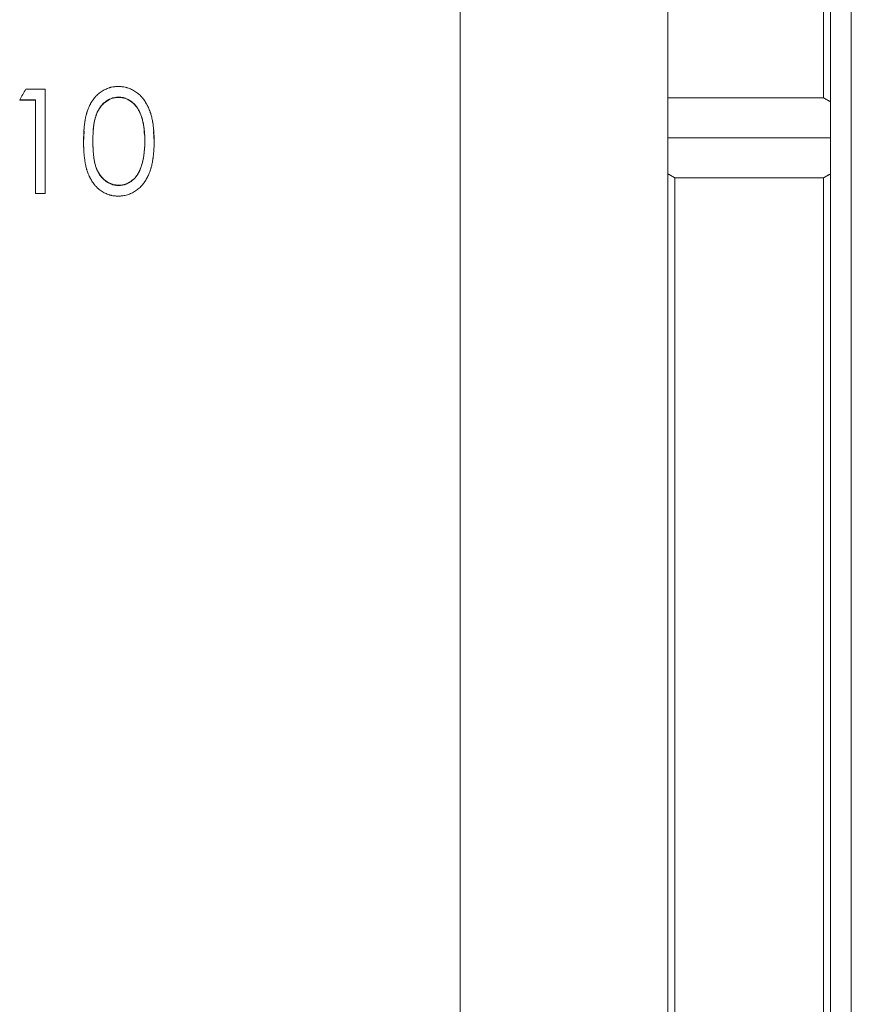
# Model space of a CAD drawing. Header units: millimetres. Extents: x 1879 to 3785, y 1424 to 3346.
# Tile 5 of 8: x 2559 to 2679, y 2570 to 2712. Entities that reach past the tile are written whole.
import ezdxf

# ---------------------------------------------------------------- set-up
doc = ezdxf.new("R2010")
doc.units = ezdxf.units.MM

msp = doc.modelspace()

# ---------------------------------------------------------------- linework, layer by layer
at = {"color": 7, "linetype": 'Continuous', "lineweight": 15}
for p, q in [((2652.74, 2701.03), (2652.74, 2947.75)), ((2675.24, 2701.03), (2675.24, 2947.75)), ((2676.24, 2946.75), (2676.24, 2700.46)), ((2679.24, 2695.25), (2679.24, 2910.25)), ((2622.74, 2695.25), (2622.74, 2887.75)), ((2559.96, 2702.29), (2562.74, 2702.29)), ((2562.74, 2687.21), (2562.74, 2702.29)), ((2561.39, 2700.74), (2559.08, 2700.74)), ((2561.39, 2700.71), (2559.08, 2700.71)), ((2561.39, 2687.21), (2561.39, 2700.74)), ((2652.74, 2701.03), (2675.24, 2701.03)), ((2652.74, 2701.03), (2652.74, 2695.25)), ((2676.24, 2695.25), (2676.24, 2700.46)), ((2622.74, 2502.75), (2622.74, 2695.25)), ((2652.74, 2695.25), (2676.24, 2695.25)), ((2652.74, 2695.25), (2652.74, 2690.05)), ((2676.24, 2690.05), (2676.24, 2695.25)), ((2679.24, 2480.25), (2679.24, 2695.25)), ((2652.74, 2477.88), (2652.74, 2690.05)), ((2653.74, 2689.48), (2653.74, 2477.31)), ((2653.74, 2689.48), (2675.24, 2689.48)), ((2675.24, 2442.75), (2675.24, 2689.48)), ((2676.24, 2690.05), (2676.24, 2443.75)), ((2562.74, 2687.21), (2561.39, 2687.21))]:
    msp.add_line(p, q, dxfattribs=at)
for points, degree in [([(2559.08, 2700.74), (2559.38, 2701.26), (2559.67, 2701.77), (2559.96, 2702.29)], 3), ([(2559.08, 2700.74), (2559.08, 2700.73), (2559.08, 2700.72), (2559.08, 2700.71)], 3), ([(2573.37, 2701.13), (2573.37, 2701.12), (2573.37, 2701.11), (2573.37, 2701.1)], 3), ([(2676.24, 2700.46), (2675.24, 2701.03)], 1), ([(2568.31, 2694.75), (2568.4, 2696.21)], 1), ([(2578.41, 2696.18), (2578.51, 2694.75)], 1), ([(2568.31, 2694.74), (2568.31, 2694.75), (2568.31, 2694.75), (2568.31, 2694.75)], 3), ([(2578.51, 2694.74), (2578.51, 2694.75), (2578.51, 2694.75), (2578.51, 2694.75)], 3), ([(2576.59, 2690.96), (2576.59, 2690.97), (2576.59, 2690.97), (2576.59, 2690.98)], 3), ([(2652.74, 2690.05), (2653.74, 2689.48)], 1), ([(2675.24, 2689.48), (2676.24, 2690.05)], 1), ([(2573.37, 2688.37), (2573.37, 2688.38), (2573.37, 2688.4), (2573.37, 2688.41)], 3)]:
    msp.add_open_spline(points, degree=degree, dxfattribs=at)
for points, knots in [([(2568.31, 2694.74), (2568.32, 2694.89), (2568.32, 2695.01), (2568.32, 2695.16), (2568.32, 2695.21), (2568.32, 2695.25), (2568.32, 2695.25), (2568.32, 2695.25), (2568.32, 2695.26), (2568.32, 2695.27), (2568.32, 2695.27), (2568.32, 2695.3), (2568.32, 2695.31), (2568.32, 2695.35), (2568.32, 2695.38), (2568.33, 2695.63), (2568.34, 2695.85), (2568.35, 2696.18), (2568.36, 2696.29), (2568.37, 2696.42), (2568.37, 2696.45), (2568.38, 2696.49), (2568.38, 2696.5), (2568.38, 2696.53), (2568.38, 2696.55), (2568.39, 2696.63), (2568.39, 2696.69), (2568.42, 2696.98), (2568.45, 2697.21), (2568.49, 2697.52), (2568.5, 2697.62), (2568.52, 2697.72), (2568.52, 2697.74), (2568.53, 2697.76), (2568.53, 2697.77), (2568.54, 2697.82), (2568.54, 2697.84), (2568.56, 2697.93), (2568.57, 2697.99), (2568.62, 2698.26), (2568.67, 2698.48), (2568.74, 2698.74), (2568.76, 2698.79), (2568.78, 2698.86), (2568.79, 2698.89), (2568.8, 2698.94), (2568.81, 2698.96), (2568.85, 2699.1), (2568.89, 2699.21), (2569.01, 2699.52), (2569.09, 2699.72), (2569.21, 2699.96), (2569.24, 2700.01), (2569.27, 2700.08), (2569.29, 2700.11), (2569.31, 2700.15), (2569.32, 2700.18), (2569.39, 2700.3), (2569.45, 2700.39), (2569.54, 2700.53), (2569.57, 2700.58), (2569.61, 2700.65), (2569.63, 2700.67), (2569.66, 2700.72), (2569.67, 2700.74), (2569.76, 2700.85), (2569.82, 2700.94), (2569.92, 2701.07), (2569.96, 2701.11), (2570.03, 2701.19), (2570.07, 2701.23), (2570.18, 2701.35), (2570.26, 2701.43), (2570.42, 2701.58), (2570.5, 2701.65), (2570.67, 2701.78), (2570.76, 2701.85), (2570.94, 2701.97), (2571.04, 2702.03), (2571.23, 2702.15), (2571.33, 2702.2), (2571.52, 2702.29), (2571.62, 2702.33), (2571.82, 2702.41), (2571.93, 2702.45), (2572.09, 2702.5), (2572.14, 2702.52), (2572.25, 2702.55), (2572.3, 2702.56), (2572.47, 2702.6), (2572.57, 2702.62), (2572.69, 2702.63), (2572.7, 2702.63), (2572.73, 2702.64), (2572.74, 2702.64), (2572.78, 2702.64), (2572.8, 2702.64), (2572.88, 2702.65), (2572.94, 2702.66), (2573.01, 2702.66), (2573.01, 2702.66), (2573.02, 2702.66), (2573.03, 2702.66), (2573.04, 2702.66), (2573.05, 2702.66), (2573.09, 2702.66), (2573.11, 2702.67), (2573.19, 2702.67), (2573.26, 2702.67), (2573.33, 2702.67)], [0, 0, 0, 0, 0.03125, 0.03125, 0.046875, 0.046875, 0.047852, 0.047852, 0.048828, 0.048828, 0.050781, 0.050781, 0.054688, 0.054688, 0.0625, 0.0625, 0.125, 0.125, 0.15625, 0.15625, 0.164062, 0.164062, 0.167969, 0.167969, 0.171875, 0.171875, 0.1875, 0.1875, 0.25, 0.25, 0.28125, 0.28125, 0.285156, 0.285156, 0.289062, 0.289062, 0.296875, 0.296875, 0.3125, 0.3125, 0.375, 0.375, 0.390625, 0.390625, 0.398438, 0.398438, 0.40625, 0.40625, 0.4375, 0.4375, 0.5, 0.5, 0.515625, 0.515625, 0.523438, 0.523438, 0.53125, 0.53125, 0.5625, 0.5625, 0.578125, 0.578125, 0.585938, 0.585938, 0.59375, 0.59375, 0.625, 0.625, 0.640625, 0.640625, 0.65625, 0.65625, 0.6875, 0.6875, 0.71875, 0.71875, 0.75, 0.75, 0.78125, 0.78125, 0.8125, 0.8125, 0.84375, 0.84375, 0.875, 0.875, 0.890625, 0.890625, 0.90625, 0.90625, 0.9375, 0.9375, 0.941406, 0.941406, 0.945312, 0.945312, 0.953125, 0.953125, 0.96875, 0.96875, 0.970703, 0.970703, 0.972656, 0.972656, 0.976562, 0.976562, 0.984375, 0.984375, 1, 1, 1, 1]), ([(2573.33, 2702.67), (2573.4, 2702.67), (2573.47, 2702.67), (2573.55, 2702.67), (2573.58, 2702.66), (2573.61, 2702.66), (2573.62, 2702.66), (2573.64, 2702.66), (2573.64, 2702.66), (2573.65, 2702.66), (2573.65, 2702.66), (2573.65, 2702.66), (2573.66, 2702.66), (2573.66, 2702.66), (2573.66, 2702.66), (2573.72, 2702.66), (2573.78, 2702.65), (2573.86, 2702.64), (2573.89, 2702.64), (2573.93, 2702.64), (2573.94, 2702.64), (2573.96, 2702.63), (2573.98, 2702.63), (2574.09, 2702.62), (2574.2, 2702.6), (2574.36, 2702.56), (2574.41, 2702.55), (2574.5, 2702.53), (2574.52, 2702.52), (2574.58, 2702.5), (2574.61, 2702.49), (2574.85, 2702.42), (2575.06, 2702.34), (2575.35, 2702.2), (2575.45, 2702.15), (2575.64, 2702.04), (2575.74, 2701.98), (2575.92, 2701.86), (2576.01, 2701.79), (2576.14, 2701.69), (2576.18, 2701.66), (2576.27, 2701.58), (2576.31, 2701.55), (2576.43, 2701.44), (2576.51, 2701.36), (2576.62, 2701.24), (2576.66, 2701.2), (2576.72, 2701.14), (2576.73, 2701.12), (2576.76, 2701.09), (2576.77, 2701.08), (2576.79, 2701.06), (2576.79, 2701.05), (2576.8, 2701.04), (2576.8, 2701.04), (2576.94, 2700.87), (2577.07, 2700.7), (2577.25, 2700.42), (2577.31, 2700.33), (2577.4, 2700.18), (2577.42, 2700.13), (2577.47, 2700.05), (2577.48, 2700.03), (2577.5, 2699.99), (2577.51, 2699.97), (2577.52, 2699.95), (2577.53, 2699.93), (2577.63, 2699.73), (2577.73, 2699.53), (2577.85, 2699.22), (2577.89, 2699.11), (2577.95, 2698.96), (2577.96, 2698.9), (2577.99, 2698.82), (2578, 2698.8), (2578.01, 2698.76), (2578.01, 2698.75), (2578.02, 2698.73), (2578.02, 2698.72), (2578.03, 2698.71), (2578.03, 2698.7), (2578.09, 2698.5), (2578.14, 2698.29), (2578.22, 2697.97), (2578.24, 2697.86), (2578.27, 2697.69), (2578.28, 2697.63), (2578.3, 2697.54), (2578.3, 2697.51), (2578.31, 2697.47), (2578.31, 2697.45), (2578.32, 2697.43), (2578.32, 2697.42), (2578.32, 2697.41), (2578.32, 2697.4), (2578.36, 2697.18), (2578.38, 2696.97), (2578.42, 2696.63), (2578.43, 2696.52), (2578.44, 2696.39), (2578.44, 2696.38), (2578.45, 2696.35), (2578.45, 2696.34), (2578.45, 2696.3), (2578.45, 2696.27), (2578.46, 2696.2), (2578.46, 2696.14), (2578.48, 2695.88), (2578.49, 2695.66), (2578.5, 2695.39), (2578.5, 2695.36), (2578.5, 2695.32), (2578.5, 2695.3), (2578.5, 2695.28), (2578.5, 2695.27), (2578.5, 2695.26), (2578.5, 2695.26), (2578.5, 2695.25), (2578.5, 2695.25), (2578.5, 2695.25), (2578.5, 2695.25), (2578.5, 2695.21), (2578.5, 2695.16), (2578.5, 2695.02), (2578.5, 2694.89), (2578.51, 2694.74)], [0, 0, 0, 0, 0.015625, 0.015625, 0.023438, 0.023438, 0.027344, 0.027344, 0.029297, 0.029297, 0.030273, 0.030273, 0.030762, 0.030762, 0.03125, 0.03125, 0.046875, 0.046875, 0.054688, 0.054688, 0.058594, 0.058594, 0.0625, 0.0625, 0.09375, 0.09375, 0.109375, 0.109375, 0.117188, 0.117188, 0.125, 0.125, 0.1875, 0.1875, 0.21875, 0.21875, 0.25, 0.25, 0.28125, 0.28125, 0.296875, 0.296875, 0.3125, 0.3125, 0.34375, 0.34375, 0.359375, 0.359375, 0.367188, 0.367188, 0.371094, 0.371094, 0.373047, 0.373047, 0.375, 0.375, 0.4375, 0.4375, 0.46875, 0.46875, 0.484375, 0.484375, 0.492188, 0.492188, 0.496094, 0.496094, 0.5, 0.5, 0.5625, 0.5625, 0.59375, 0.59375, 0.609375, 0.609375, 0.617188, 0.617188, 0.621094, 0.621094, 0.623047, 0.623047, 0.625, 0.625, 0.6875, 0.6875, 0.71875, 0.71875, 0.734375, 0.734375, 0.742188, 0.742188, 0.746094, 0.746094, 0.748047, 0.748047, 0.75, 0.75, 0.8125, 0.8125, 0.84375, 0.84375, 0.847656, 0.847656, 0.851562, 0.851562, 0.859375, 0.859375, 0.875, 0.875, 0.9375, 0.9375, 0.945312, 0.945312, 0.949219, 0.949219, 0.951172, 0.951172, 0.952148, 0.952148, 0.952637, 0.952637, 0.953125, 0.953125, 0.96875, 0.96875, 1, 1, 1, 1]), ([(2569.66, 2694.75), (2569.66, 2694.87), (2569.66, 2694.97), (2569.66, 2695.09), (2569.66, 2695.13), (2569.66, 2695.19), (2569.66, 2695.2), (2569.67, 2695.23), (2569.67, 2695.23), (2569.67, 2695.24), (2569.67, 2695.25), (2569.67, 2695.25), (2569.67, 2695.26), (2569.67, 2695.26), (2569.67, 2695.27), (2569.67, 2695.45), (2569.67, 2695.62), (2569.7, 2696.15), (2569.73, 2696.49), (2569.76, 2696.82), (2569.76, 2696.83), (2569.76, 2696.84), (2569.76, 2696.85), (2569.77, 2696.86), (2569.77, 2696.88), (2569.77, 2696.91), (2569.77, 2696.93), (2569.78, 2697), (2569.79, 2697.05), (2569.81, 2697.18), (2569.82, 2697.27), (2569.86, 2697.53), (2569.89, 2697.69), (2569.93, 2697.84), (2569.93, 2697.85), (2569.93, 2697.86), (2569.93, 2697.87), (2569.93, 2697.88), (2569.94, 2697.89), (2569.95, 2697.93), (2569.95, 2697.95), (2569.97, 2698.01), (2569.98, 2698.06), (2570.01, 2698.18), (2570.04, 2698.27), (2570.11, 2698.51), (2570.17, 2698.67), (2570.24, 2698.83), (2570.25, 2698.84), (2570.25, 2698.86), (2570.26, 2698.87), (2570.27, 2698.91), (2570.28, 2698.93), (2570.31, 2698.99), (2570.33, 2699.03), (2570.39, 2699.15), (2570.43, 2699.22), (2570.55, 2699.45), (2570.64, 2699.59), (2570.75, 2699.73), (2570.75, 2699.74), (2570.77, 2699.76), (2570.77, 2699.77), (2570.79, 2699.79), (2570.81, 2699.81), (2570.85, 2699.86), (2570.87, 2699.9), (2570.93, 2699.96), (2570.95, 2699.99), (2571.01, 2700.06), (2571.04, 2700.09), (2571.19, 2700.24), (2571.32, 2700.35), (2571.5, 2700.49), (2571.53, 2700.51), (2571.6, 2700.56), (2571.63, 2700.58), (2571.74, 2700.65), (2571.82, 2700.7), (2571.91, 2700.75), (2571.93, 2700.76), (2571.97, 2700.78), (2571.99, 2700.79), (2572.05, 2700.82), (2572.09, 2700.84), (2572.21, 2700.89), (2572.29, 2700.93), (2572.37, 2700.96), (2572.38, 2700.96), (2572.4, 2700.97), (2572.42, 2700.97), (2572.45, 2700.98), (2572.47, 2700.99), (2572.53, 2701.01), (2572.57, 2701.02), (2572.69, 2701.05), (2572.77, 2701.07), (2572.87, 2701.08), (2572.87, 2701.08), (2572.88, 2701.08), (2572.88, 2701.09), (2572.9, 2701.09), (2572.91, 2701.09), (2572.94, 2701.09), (2572.96, 2701.09), (2573.02, 2701.1), (2573.07, 2701.11), (2573.12, 2701.11), (2573.12, 2701.11), (2573.12, 2701.11), (2573.12, 2701.11), (2573.12, 2701.11), (2573.13, 2701.11), (2573.13, 2701.11), (2573.14, 2701.11), (2573.15, 2701.11), (2573.16, 2701.11), (2573.18, 2701.12), (2573.2, 2701.12), (2573.27, 2701.12), (2573.32, 2701.12), (2573.37, 2701.13)], [0, 0, 0, 0, 0.03125, 0.03125, 0.046875, 0.046875, 0.054688, 0.054688, 0.058594, 0.058594, 0.060547, 0.060547, 0.061523, 0.061523, 0.0625, 0.0625, 0.125, 0.125, 0.25, 0.25, 0.251953, 0.251953, 0.253906, 0.253906, 0.257812, 0.257812, 0.265625, 0.265625, 0.28125, 0.28125, 0.3125, 0.3125, 0.375, 0.375, 0.376953, 0.376953, 0.378906, 0.378906, 0.382812, 0.382812, 0.390625, 0.390625, 0.40625, 0.40625, 0.4375, 0.4375, 0.5, 0.5, 0.503906, 0.503906, 0.507812, 0.507812, 0.515625, 0.515625, 0.53125, 0.53125, 0.5625, 0.5625, 0.625, 0.625, 0.628906, 0.628906, 0.632812, 0.632812, 0.640625, 0.640625, 0.65625, 0.65625, 0.671875, 0.671875, 0.6875, 0.6875, 0.75, 0.75, 0.765625, 0.765625, 0.78125, 0.78125, 0.8125, 0.8125, 0.820312, 0.820312, 0.828125, 0.828125, 0.84375, 0.84375, 0.875, 0.875, 0.878906, 0.878906, 0.882812, 0.882812, 0.890625, 0.890625, 0.90625, 0.90625, 0.9375, 0.9375, 0.939453, 0.939453, 0.941406, 0.941406, 0.945312, 0.945312, 0.953125, 0.953125, 0.96875, 0.96875, 0.969238, 0.969238, 0.969727, 0.969727, 0.970703, 0.970703, 0.972656, 0.972656, 0.976562, 0.976562, 0.984375, 0.984375, 1, 1, 1, 1]), ([(2573.37, 2701.1), (2573.2, 2701.09), (2572.86, 2701.07), (2572.19, 2700.89), (2571.43, 2700.47), (2570.71, 2699.73), (2570.15, 2698.73), (2569.83, 2697.51), (2569.71, 2696.58), (2569.7, 2696.1), (2569.7, 2696.08)], [0, 0, 0, 0, 0.075367, 0.148587, 0.298664, 0.446093, 0.594264, 0.791648, 0.992065, 1, 1, 1, 1]), ([(2573.37, 2701.13), (2573.43, 2701.12), (2573.48, 2701.12), (2573.54, 2701.12), (2573.56, 2701.12), (2573.59, 2701.11), (2573.6, 2701.11), (2573.61, 2701.11), (2573.61, 2701.11), (2573.62, 2701.11), (2573.62, 2701.11), (2573.63, 2701.11), (2573.63, 2701.11), (2573.68, 2701.11), (2573.73, 2701.1), (2573.79, 2701.09), (2573.81, 2701.09), (2573.84, 2701.09), (2573.85, 2701.09), (2573.86, 2701.08), (2573.87, 2701.08), (2573.88, 2701.08), (2573.88, 2701.08), (2573.93, 2701.07), (2573.98, 2701.07), (2574.06, 2701.05), (2574.1, 2701.04), (2574.18, 2701.02), (2574.22, 2701.01), (2574.28, 2700.99), (2574.3, 2700.98), (2574.33, 2700.97), (2574.34, 2700.97), (2574.36, 2700.96), (2574.37, 2700.95), (2574.46, 2700.92), (2574.54, 2700.89), (2574.65, 2700.83), (2574.7, 2700.81), (2574.78, 2700.77), (2574.82, 2700.75), (2574.93, 2700.69), (2575, 2700.64), (2575.11, 2700.57), (2575.15, 2700.55), (2575.21, 2700.5), (2575.25, 2700.48), (2575.42, 2700.35), (2575.55, 2700.23), (2575.73, 2700.05), (2575.78, 2699.98), (2575.85, 2699.9), (2575.87, 2699.88), (2575.89, 2699.85), (2575.91, 2699.83), (2575.94, 2699.78), (2575.97, 2699.75), (2576.09, 2699.58), (2576.18, 2699.44), (2576.31, 2699.2), (2576.35, 2699.12), (2576.39, 2699.03), (2576.4, 2699.02), (2576.41, 2699), (2576.41, 2698.99), (2576.42, 2698.97), (2576.43, 2698.95), (2576.46, 2698.9), (2576.47, 2698.86), (2576.62, 2698.52), (2576.73, 2698.2), (2576.86, 2697.69), (2576.9, 2697.52), (2576.95, 2697.29), (2576.96, 2697.24), (2576.97, 2697.17), (2576.97, 2697.16), (2576.98, 2697.12), (2576.98, 2697.1), (2577, 2697), (2577.01, 2696.92), (2577.05, 2696.66), (2577.07, 2696.49), (2577.09, 2696.28), (2577.09, 2696.26), (2577.1, 2696.21), (2577.1, 2696.19), (2577.11, 2696.13), (2577.11, 2696.08), (2577.12, 2695.95), (2577.13, 2695.87), (2577.13, 2695.76), (2577.13, 2695.74), (2577.14, 2695.7), (2577.14, 2695.68), (2577.14, 2695.62), (2577.14, 2695.58), (2577.15, 2695.45), (2577.15, 2695.36), (2577.15, 2695.27), (2577.15, 2695.26), (2577.15, 2695.26), (2577.15, 2695.25), (2577.15, 2695.25), (2577.15, 2695.24), (2577.15, 2695.23), (2577.15, 2695.23), (2577.15, 2695.2), (2577.15, 2695.19), (2577.16, 2695.13), (2577.16, 2695.09), (2577.16, 2694.97), (2577.16, 2694.87), (2577.16, 2694.75)], [0, 0, 0, 0, 0.015625, 0.015625, 0.023438, 0.023438, 0.027344, 0.027344, 0.029297, 0.029297, 0.030273, 0.030273, 0.03125, 0.03125, 0.046875, 0.046875, 0.054688, 0.054688, 0.058594, 0.058594, 0.060547, 0.060547, 0.0625, 0.0625, 0.078125, 0.078125, 0.09375, 0.09375, 0.109375, 0.109375, 0.117188, 0.117188, 0.121094, 0.121094, 0.125, 0.125, 0.15625, 0.15625, 0.171875, 0.171875, 0.1875, 0.1875, 0.21875, 0.21875, 0.234375, 0.234375, 0.25, 0.25, 0.3125, 0.3125, 0.34375, 0.34375, 0.351562, 0.351562, 0.359375, 0.359375, 0.375, 0.375, 0.4375, 0.4375, 0.46875, 0.46875, 0.472656, 0.472656, 0.476562, 0.476562, 0.484375, 0.484375, 0.5, 0.5, 0.625, 0.625, 0.6875, 0.6875, 0.703125, 0.703125, 0.710938, 0.710938, 0.71875, 0.71875, 0.75, 0.75, 0.8125, 0.8125, 0.820312, 0.820312, 0.828125, 0.828125, 0.84375, 0.84375, 0.875, 0.875, 0.882812, 0.882812, 0.890625, 0.890625, 0.90625, 0.90625, 0.9375, 0.9375, 0.938477, 0.938477, 0.939453, 0.939453, 0.941406, 0.941406, 0.945312, 0.945312, 0.953125, 0.953125, 0.96875, 0.96875, 1, 1, 1, 1]), ([(2577.09, 2695.87), (2577.07, 2696.19), (2577.03, 2697.19), (2576.67, 2698.51), (2576.03, 2699.72), (2575.31, 2700.46), (2574.4, 2700.99), (2573.72, 2701.06), (2573.37, 2701.1)], [0, 0, 0, 0, 0.1349545, 0.4238276, 0.567691, 0.7107951, 0.8561398, 1, 1, 1, 1]), ([(2568.36, 2696.22), (2568.36, 2696.22), (2568.36, 2696.22), (2568.36, 2696.21), (2568.36, 2696.21)], [0, 0, 0, 0, 0.5, 1, 1, 1, 1]), ([(2578.46, 2696.18), (2578.46, 2696.19), (2578.46, 2696.19), (2578.46, 2696.19), (2578.46, 2696.19)], [0, 0, 0, 0, 0.5, 1, 1, 1, 1]), ([(2573.33, 2686.83), (2573.26, 2686.83), (2573.19, 2686.83), (2573.11, 2686.84), (2573.09, 2686.84), (2573.05, 2686.84), (2573.04, 2686.84), (2573.03, 2686.84), (2573.02, 2686.84), (2573.01, 2686.84), (2573.01, 2686.84), (2573.01, 2686.84), (2573.01, 2686.84), (2573, 2686.84), (2573, 2686.84), (2572.94, 2686.85), (2572.88, 2686.85), (2572.8, 2686.86), (2572.78, 2686.86), (2572.74, 2686.86), (2572.72, 2686.87), (2572.7, 2686.87), (2572.69, 2686.87), (2572.57, 2686.89), (2572.47, 2686.9), (2572.31, 2686.94), (2572.25, 2686.95), (2572.17, 2686.98), (2572.14, 2686.98), (2572.09, 2687), (2572.06, 2687.01), (2571.82, 2687.08), (2571.62, 2687.16), (2571.23, 2687.35), (2571.04, 2687.46), (2570.76, 2687.65), (2570.67, 2687.71), (2570.54, 2687.82), (2570.5, 2687.85), (2570.42, 2687.92), (2570.38, 2687.96), (2570.26, 2688.07), (2570.19, 2688.14), (2570.08, 2688.26), (2570.04, 2688.3), (2569.98, 2688.37), (2569.97, 2688.39), (2569.94, 2688.42), (2569.93, 2688.43), (2569.91, 2688.45), (2569.9, 2688.47), (2569.76, 2688.64), (2569.64, 2688.81), (2569.46, 2689.09), (2569.41, 2689.19), (2569.32, 2689.34), (2569.3, 2689.39), (2569.26, 2689.46), (2569.25, 2689.49), (2569.23, 2689.52), (2569.22, 2689.54), (2569.21, 2689.56), (2569.2, 2689.58), (2569.1, 2689.78), (2569.01, 2689.98), (2568.9, 2690.29), (2568.86, 2690.4), (2568.81, 2690.55), (2568.79, 2690.61), (2568.77, 2690.69), (2568.76, 2690.71), (2568.75, 2690.75), (2568.75, 2690.77), (2568.74, 2690.79), (2568.74, 2690.79), (2568.74, 2690.8), (2568.73, 2690.81), (2568.73, 2690.81), (2568.73, 2690.82), (2568.68, 2691), (2568.64, 2691.2), (2568.57, 2691.52), (2568.55, 2691.63), (2568.52, 2691.81), (2568.51, 2691.87), (2568.5, 2691.96), (2568.49, 2691.99), (2568.49, 2692.04), (2568.49, 2692.05), (2568.48, 2692.07), (2568.48, 2692.08), (2568.48, 2692.09), (2568.48, 2692.1), (2568.48, 2692.11), (2568.48, 2692.11), (2568.45, 2692.32), (2568.42, 2692.53), (2568.39, 2692.86), (2568.38, 2692.97), (2568.37, 2693.14), (2568.36, 2693.19), (2568.36, 2693.28), (2568.36, 2693.31), (2568.35, 2693.35), (2568.35, 2693.37), (2568.35, 2693.4), (2568.35, 2693.41), (2568.34, 2693.54), (2568.34, 2693.65), (2568.33, 2693.81), (2568.33, 2693.87), (2568.33, 2693.95), (2568.32, 2693.98), (2568.32, 2694.02), (2568.32, 2694.03), (2568.32, 2694.05), (2568.32, 2694.06), (2568.32, 2694.07), (2568.32, 2694.07), (2568.32, 2694.08), (2568.32, 2694.08), (2568.32, 2694.23), (2568.32, 2694.45), (2568.31, 2694.74)], [0, 0, 0, 0, 0.015625, 0.015625, 0.023438, 0.023438, 0.027344, 0.027344, 0.029297, 0.029297, 0.030273, 0.030273, 0.030762, 0.030762, 0.03125, 0.03125, 0.046875, 0.046875, 0.054688, 0.054688, 0.058594, 0.058594, 0.0625, 0.0625, 0.09375, 0.09375, 0.109375, 0.109375, 0.117188, 0.117188, 0.125, 0.125, 0.1875, 0.1875, 0.25, 0.25, 0.28125, 0.28125, 0.296875, 0.296875, 0.3125, 0.3125, 0.34375, 0.34375, 0.359375, 0.359375, 0.367188, 0.367188, 0.371094, 0.371094, 0.375, 0.375, 0.4375, 0.4375, 0.46875, 0.46875, 0.484375, 0.484375, 0.492188, 0.492188, 0.496094, 0.496094, 0.5, 0.5, 0.5625, 0.5625, 0.59375, 0.59375, 0.609375, 0.609375, 0.617188, 0.617188, 0.621094, 0.621094, 0.623047, 0.623047, 0.624023, 0.624023, 0.625, 0.625, 0.6875, 0.6875, 0.71875, 0.71875, 0.734375, 0.734375, 0.742188, 0.742188, 0.746094, 0.746094, 0.748047, 0.748047, 0.749023, 0.749023, 0.75, 0.75, 0.8125, 0.8125, 0.84375, 0.84375, 0.859375, 0.859375, 0.867188, 0.867188, 0.871094, 0.871094, 0.875, 0.875, 0.90625, 0.90625, 0.921875, 0.921875, 0.929688, 0.929688, 0.933594, 0.933594, 0.935547, 0.935547, 0.936523, 0.936523, 0.9375, 0.9375, 1, 1, 1, 1]), ([(2573.37, 2688.37), (2573.26, 2688.38), (2573.17, 2688.39), (2573.12, 2688.39), (2573.11, 2688.39), (2573.11, 2688.39), (2573.11, 2688.39), (2573.1, 2688.39), (2573.1, 2688.39), (2573.09, 2688.39), (2573.09, 2688.39), (2573.07, 2688.4), (2573.06, 2688.4), (2573.02, 2688.4), (2573, 2688.4), (2572.94, 2688.41), (2572.9, 2688.42), (2572.86, 2688.42), (2572.85, 2688.42), (2572.84, 2688.42), (2572.83, 2688.43), (2572.82, 2688.43), (2572.81, 2688.43), (2572.77, 2688.44), (2572.75, 2688.44), (2572.69, 2688.45), (2572.65, 2688.46), (2572.57, 2688.48), (2572.53, 2688.49), (2572.45, 2688.52), (2572.41, 2688.53), (2572.35, 2688.55), (2572.34, 2688.56), (2572.33, 2688.56), (2572.32, 2688.57), (2572.29, 2688.58), (2572.27, 2688.59), (2572.21, 2688.61), (2572.17, 2688.63), (2572.05, 2688.68), (2571.97, 2688.72), (2571.87, 2688.78), (2571.86, 2688.79), (2571.82, 2688.81), (2571.8, 2688.82), (2571.74, 2688.85), (2571.71, 2688.87), (2571.6, 2688.94), (2571.53, 2688.99), (2571.39, 2689.1), (2571.33, 2689.15), (2571.2, 2689.26), (2571.14, 2689.32), (2570.95, 2689.5), (2570.84, 2689.64), (2570.73, 2689.79), (2570.73, 2689.79), (2570.71, 2689.81), (2570.71, 2689.82), (2570.69, 2689.84), (2570.68, 2689.86), (2570.64, 2689.91), (2570.62, 2689.95), (2570.55, 2690.05), (2570.51, 2690.12), (2570.39, 2690.35), (2570.31, 2690.51), (2570.23, 2690.69), (2570.23, 2690.7), (2570.22, 2690.72), (2570.22, 2690.73), (2570.2, 2690.76), (2570.2, 2690.78), (2570.17, 2690.84), (2570.16, 2690.88), (2570.11, 2691), (2570.08, 2691.08), (2570.01, 2691.32), (2569.96, 2691.49), (2569.92, 2691.67), (2569.92, 2691.67), (2569.92, 2691.68), (2569.92, 2691.69), (2569.92, 2691.7), (2569.91, 2691.71), (2569.91, 2691.74), (2569.9, 2691.76), (2569.89, 2691.81), (2569.88, 2691.85), (2569.86, 2691.97), (2569.85, 2692.05), (2569.81, 2692.31), (2569.78, 2692.49), (2569.76, 2692.69), (2569.76, 2692.7), (2569.76, 2692.71), (2569.76, 2692.71), (2569.76, 2692.73), (2569.76, 2692.74), (2569.75, 2692.77), (2569.75, 2692.79), (2569.74, 2692.85), (2569.74, 2692.9), (2569.73, 2693.02), (2569.72, 2693.11), (2569.7, 2693.37), (2569.69, 2693.54), (2569.68, 2693.73), (2569.68, 2693.74), (2569.68, 2693.76), (2569.68, 2693.77), (2569.68, 2693.8), (2569.68, 2693.82), (2569.68, 2693.88), (2569.67, 2693.92), (2569.67, 2694.05), (2569.67, 2694.14), (2569.67, 2694.24), (2569.67, 2694.24), (2569.67, 2694.24), (2569.67, 2694.24), (2569.67, 2694.25), (2569.67, 2694.25), (2569.67, 2694.26), (2569.67, 2694.27), (2569.66, 2694.29), (2569.66, 2694.31), (2569.66, 2694.37), (2569.66, 2694.41), (2569.66, 2694.53), (2569.66, 2694.64), (2569.66, 2694.75)], [0, 0, 0, 0, 0.03125, 0.03125, 0.031738, 0.031738, 0.032227, 0.032227, 0.033203, 0.033203, 0.035156, 0.035156, 0.039062, 0.039062, 0.046875, 0.046875, 0.0625, 0.0625, 0.064453, 0.064453, 0.066406, 0.066406, 0.070312, 0.070312, 0.078125, 0.078125, 0.09375, 0.09375, 0.109375, 0.109375, 0.125, 0.125, 0.128906, 0.128906, 0.132812, 0.132812, 0.140625, 0.140625, 0.15625, 0.15625, 0.1875, 0.1875, 0.195312, 0.195312, 0.203125, 0.203125, 0.21875, 0.21875, 0.25, 0.25, 0.28125, 0.28125, 0.3125, 0.3125, 0.375, 0.375, 0.378906, 0.378906, 0.382812, 0.382812, 0.390625, 0.390625, 0.40625, 0.40625, 0.4375, 0.4375, 0.5, 0.5, 0.503906, 0.503906, 0.507812, 0.507812, 0.515625, 0.515625, 0.53125, 0.53125, 0.5625, 0.5625, 0.625, 0.625, 0.626953, 0.626953, 0.628906, 0.628906, 0.632812, 0.632812, 0.640625, 0.640625, 0.65625, 0.65625, 0.6875, 0.6875, 0.75, 0.75, 0.751953, 0.751953, 0.753906, 0.753906, 0.757812, 0.757812, 0.765625, 0.765625, 0.78125, 0.78125, 0.8125, 0.8125, 0.875, 0.875, 0.878906, 0.878906, 0.882812, 0.882812, 0.890625, 0.890625, 0.90625, 0.90625, 0.9375, 0.9375, 0.938477, 0.938477, 0.939453, 0.939453, 0.941406, 0.941406, 0.945312, 0.945312, 0.953125, 0.953125, 0.96875, 0.96875, 1, 1, 1, 1]), ([(2573.37, 2688.41), (2573.29, 2688.41), (2573.12, 2688.43), (2572.86, 2688.45), (2572.61, 2688.5), (2572.28, 2688.61), (2571.89, 2688.79), (2571.31, 2689.16), (2570.7, 2689.78), (2570.29, 2690.54), (2570.05, 2691.18), (2569.92, 2691.67), (2569.83, 2692.18), (2569.74, 2692.86), (2569.68, 2693.55), (2569.66, 2694.24), (2569.66, 2694.58), (2569.66, 2694.75)], [0, 0, 0, 0, 0.031379, 0.062633, 0.0938, 0.12507, 0.18777, 0.250277, 0.375036, 0.499881, 0.561931, 0.624941, 0.683331, 0.749988, 0.874991, 0.937491, 1, 1, 1, 1]), ([(2578.51, 2694.74), (2578.5, 2694.6), (2578.5, 2694.47), (2578.5, 2694.3), (2578.5, 2694.25), (2578.5, 2694.18), (2578.5, 2694.16), (2578.5, 2694.13), (2578.5, 2694.12), (2578.5, 2694.1), (2578.5, 2694.1), (2578.5, 2694.09), (2578.5, 2694.09), (2578.5, 2694.09), (2578.5, 2694.08), (2578.5, 2694.08), (2578.5, 2694.08), (2578.49, 2693.97), (2578.49, 2693.85), (2578.48, 2693.69), (2578.48, 2693.63), (2578.47, 2693.55), (2578.47, 2693.52), (2578.47, 2693.48), (2578.47, 2693.47), (2578.47, 2693.45), (2578.47, 2693.44), (2578.47, 2693.43), (2578.47, 2693.42), (2578.45, 2693.18), (2578.43, 2692.96), (2578.4, 2692.63), (2578.38, 2692.52), (2578.36, 2692.36), (2578.35, 2692.3), (2578.34, 2692.23), (2578.34, 2692.2), (2578.33, 2692.16), (2578.33, 2692.15), (2578.33, 2692.13), (2578.33, 2692.12), (2578.32, 2692.11), (2578.32, 2692.1), (2578.29, 2691.86), (2578.24, 2691.64), (2578.17, 2691.31), (2578.15, 2691.21), (2578.1, 2691.05), (2578.09, 2691), (2578.07, 2690.93), (2578.06, 2690.9), (2578.05, 2690.86), (2578.05, 2690.85), (2578.04, 2690.83), (2578.04, 2690.83), (2578.04, 2690.81), (2578.03, 2690.81), (2578, 2690.69), (2577.96, 2690.58), (2577.89, 2690.38), (2577.85, 2690.27), (2577.77, 2690.07), (2577.73, 2689.97), (2577.66, 2689.82), (2577.63, 2689.77), (2577.6, 2689.7), (2577.59, 2689.67), (2577.56, 2689.62), (2577.55, 2689.6), (2577.43, 2689.36), (2577.32, 2689.17), (2577.19, 2688.97), (2577.17, 2688.95), (2577.14, 2688.91), (2577.13, 2688.88), (2577.08, 2688.81), (2577.04, 2688.77), (2576.95, 2688.63), (2576.88, 2688.54), (2576.77, 2688.42), (2576.74, 2688.38), (2576.66, 2688.3), (2576.63, 2688.26), (2576.51, 2688.14), (2576.43, 2688.06), (2576.27, 2687.91), (2576.18, 2687.84), (2576.01, 2687.71), (2575.92, 2687.64), (2575.64, 2687.46), (2575.45, 2687.35), (2575.05, 2687.16), (2574.85, 2687.08), (2574.53, 2686.98), (2574.42, 2686.96), (2574.2, 2686.91), (2574.1, 2686.89), (2573.96, 2686.87), (2573.93, 2686.87), (2573.89, 2686.86), (2573.88, 2686.86), (2573.86, 2686.86), (2573.84, 2686.86), (2573.78, 2686.85), (2573.72, 2686.85), (2573.65, 2686.84), (2573.63, 2686.84), (2573.62, 2686.84), (2573.61, 2686.84), (2573.61, 2686.84), (2573.6, 2686.84), (2573.6, 2686.84), (2573.59, 2686.84), (2573.57, 2686.84), (2573.54, 2686.84), (2573.47, 2686.83), (2573.4, 2686.83), (2573.33, 2686.83)], [0, 0, 0, 0, 0.03125, 0.03125, 0.046875, 0.046875, 0.054688, 0.054688, 0.058594, 0.058594, 0.060547, 0.060547, 0.061523, 0.061523, 0.062012, 0.062012, 0.0625, 0.0625, 0.09375, 0.09375, 0.109375, 0.109375, 0.117188, 0.117188, 0.121094, 0.121094, 0.123047, 0.123047, 0.125, 0.125, 0.1875, 0.1875, 0.21875, 0.21875, 0.234375, 0.234375, 0.242188, 0.242188, 0.246094, 0.246094, 0.248047, 0.248047, 0.25, 0.25, 0.3125, 0.3125, 0.34375, 0.34375, 0.359375, 0.359375, 0.367188, 0.367188, 0.371094, 0.371094, 0.373047, 0.373047, 0.375, 0.375, 0.40625, 0.40625, 0.4375, 0.4375, 0.46875, 0.46875, 0.484375, 0.484375, 0.492188, 0.492188, 0.5, 0.5, 0.5625, 0.5625, 0.570312, 0.570312, 0.578125, 0.578125, 0.59375, 0.59375, 0.625, 0.625, 0.640625, 0.640625, 0.65625, 0.65625, 0.6875, 0.6875, 0.71875, 0.71875, 0.75, 0.75, 0.8125, 0.8125, 0.875, 0.875, 0.90625, 0.90625, 0.9375, 0.9375, 0.945312, 0.945312, 0.949219, 0.949219, 0.953125, 0.953125, 0.96875, 0.96875, 0.972656, 0.972656, 0.973633, 0.973633, 0.974609, 0.974609, 0.976562, 0.976562, 0.984375, 0.984375, 1, 1, 1, 1]), ([(2577.16, 2694.75), (2577.16, 2694.54), (2577.16, 2694.38), (2577.15, 2694.27), (2577.15, 2694.26), (2577.15, 2694.26), (2577.15, 2694.26), (2577.15, 2694.25), (2577.15, 2694.24), (2577.15, 2694.23), (2577.15, 2694.22), (2577.15, 2694.19), (2577.15, 2694.17), (2577.15, 2694.11), (2577.15, 2694.07), (2577.14, 2693.95), (2577.14, 2693.87), (2577.13, 2693.77), (2577.13, 2693.75), (2577.13, 2693.71), (2577.13, 2693.69), (2577.12, 2693.63), (2577.12, 2693.59), (2577.11, 2693.47), (2577.1, 2693.39), (2577.09, 2693.3), (2577.09, 2693.29), (2577.09, 2693.26), (2577.09, 2693.25), (2577.08, 2693.22), (2577.08, 2693.2), (2577.07, 2693.13), (2577.07, 2693.09), (2577.06, 2692.97), (2577.05, 2692.9), (2577.04, 2692.82), (2577.04, 2692.81), (2577.03, 2692.79), (2577.03, 2692.78), (2577.03, 2692.75), (2577.03, 2692.74), (2577.02, 2692.68), (2577.01, 2692.64), (2576.99, 2692.52), (2576.98, 2692.44), (2576.96, 2692.34), (2576.96, 2692.33), (2576.95, 2692.31), (2576.95, 2692.3), (2576.95, 2692.27), (2576.94, 2692.25), (2576.93, 2692.18), (2576.92, 2692.14), (2576.9, 2692.02), (2576.88, 2691.95), (2576.86, 2691.87), (2576.86, 2691.86), (2576.86, 2691.84), (2576.85, 2691.83), (2576.85, 2691.81), (2576.84, 2691.79), (2576.83, 2691.73), (2576.82, 2691.69), (2576.79, 2691.57), (2576.76, 2691.5), (2576.74, 2691.42), (2576.74, 2691.41), (2576.74, 2691.41), (2576.74, 2691.41), (2576.74, 2691.4), (2576.74, 2691.4), (2576.73, 2691.39), (2576.73, 2691.38), (2576.72, 2691.36), (2576.72, 2691.35), (2576.7, 2691.3), (2576.69, 2691.26), (2576.66, 2691.15), (2576.63, 2691.06), (2576.59, 2690.96)], [0, 0, 0, 0, 0.125, 0.125, 0.126953, 0.126953, 0.128906, 0.128906, 0.132812, 0.132812, 0.140625, 0.140625, 0.15625, 0.15625, 0.1875, 0.1875, 0.25, 0.25, 0.265625, 0.265625, 0.28125, 0.28125, 0.3125, 0.3125, 0.375, 0.375, 0.382812, 0.382812, 0.390625, 0.390625, 0.40625, 0.40625, 0.4375, 0.4375, 0.5, 0.5, 0.507812, 0.507812, 0.515625, 0.515625, 0.53125, 0.53125, 0.5625, 0.5625, 0.625, 0.625, 0.632812, 0.632812, 0.640625, 0.640625, 0.65625, 0.65625, 0.6875, 0.6875, 0.75, 0.75, 0.757812, 0.757812, 0.765625, 0.765625, 0.78125, 0.78125, 0.8125, 0.8125, 0.875, 0.875, 0.876953, 0.876953, 0.878906, 0.878906, 0.882812, 0.882812, 0.890625, 0.890625, 0.90625, 0.90625, 0.9375, 0.9375, 1, 1, 1, 1]), ([(2577.16, 2694.75), (2577.16, 2694.59), (2577.16, 2694.27), (2577.13, 2693.8), (2577.09, 2693.32), (2577.04, 2692.84), (2576.96, 2692.37), (2576.87, 2691.9), (2576.75, 2691.44), (2576.64, 2691.13), (2576.59, 2690.98)], [0, 0, 0, 0, 0.125008, 0.25001, 0.375013, 0.500016, 0.62501, 0.75001, 0.874997, 1, 1, 1, 1]), ([(2576.59, 2690.98), (2576.56, 2690.9), (2576.5, 2690.72), (2576.35, 2690.39), (2576.18, 2690.06), (2575.97, 2689.76), (2575.8, 2689.54), (2575.61, 2689.34), (2575.4, 2689.16), (2575.18, 2688.99), (2574.95, 2688.84), (2574.71, 2688.71), (2574.45, 2688.6), (2574.19, 2688.51), (2573.92, 2688.45), (2573.65, 2688.42), (2573.47, 2688.41), (2573.37, 2688.41)], [0, 0, 0, 0, 0.062518, 0.125028, 0.249983, 0.311597, 0.374997, 0.437533, 0.499986, 0.562885, 0.624997, 0.686866, 0.749996, 0.815252, 0.874992, 0.937484, 1, 1, 1, 1]), ([(2576.59, 2690.96), (2576.55, 2690.84), (2576.52, 2690.76), (2576.49, 2690.7), (2576.49, 2690.7), (2576.49, 2690.69), (2576.49, 2690.69), (2576.49, 2690.68), (2576.48, 2690.67), (2576.48, 2690.66), (2576.47, 2690.65), (2576.46, 2690.61), (2576.45, 2690.59), (2576.42, 2690.53), (2576.4, 2690.49), (2576.38, 2690.44), (2576.37, 2690.42), (2576.36, 2690.4), (2576.36, 2690.39), (2576.34, 2690.36), (2576.33, 2690.34), (2576.3, 2690.28), (2576.28, 2690.23), (2576.21, 2690.11), (2576.17, 2690.04), (2576.1, 2689.92), (2576.07, 2689.88), (2576.02, 2689.81), (2575.99, 2689.77), (2575.91, 2689.66), (2575.85, 2689.59), (2575.78, 2689.5), (2575.76, 2689.48), (2575.73, 2689.45), (2575.72, 2689.43), (2575.67, 2689.38), (2575.64, 2689.35), (2575.54, 2689.25), (2575.47, 2689.19), (2575.37, 2689.1), (2575.33, 2689.07), (2575.25, 2689.01), (2575.22, 2688.99), (2575.1, 2688.91), (2575.03, 2688.86), (2574.79, 2688.72), (2574.63, 2688.64), (2574.44, 2688.57), (2574.43, 2688.56), (2574.41, 2688.56), (2574.39, 2688.55), (2574.36, 2688.54), (2574.34, 2688.53), (2574.27, 2688.51), (2574.22, 2688.49), (2574.09, 2688.46), (2574.01, 2688.44), (2573.84, 2688.41), (2573.75, 2688.39), (2573.65, 2688.39), (2573.65, 2688.39), (2573.65, 2688.39), (2573.64, 2688.39), (2573.64, 2688.39), (2573.64, 2688.39), (2573.63, 2688.39), (2573.63, 2688.39), (2573.62, 2688.38), (2573.61, 2688.38), (2573.58, 2688.38), (2573.56, 2688.38), (2573.49, 2688.38), (2573.44, 2688.38), (2573.37, 2688.37)], [0, 0, 0, 0, 0.0625, 0.0625, 0.064453, 0.064453, 0.066406, 0.066406, 0.070312, 0.070312, 0.078125, 0.078125, 0.09375, 0.09375, 0.125, 0.125, 0.132812, 0.132812, 0.140625, 0.140625, 0.15625, 0.15625, 0.1875, 0.1875, 0.25, 0.25, 0.28125, 0.28125, 0.3125, 0.3125, 0.375, 0.375, 0.390625, 0.390625, 0.40625, 0.40625, 0.4375, 0.4375, 0.5, 0.5, 0.53125, 0.53125, 0.5625, 0.5625, 0.625, 0.625, 0.75, 0.75, 0.757812, 0.757812, 0.765625, 0.765625, 0.78125, 0.78125, 0.8125, 0.8125, 0.875, 0.875, 0.9375, 0.9375, 0.938477, 0.938477, 0.939453, 0.939453, 0.941406, 0.941406, 0.945312, 0.945312, 0.953125, 0.953125, 0.96875, 0.96875, 1, 1, 1, 1])]:
    msp.add_open_spline(points, degree=3, knots=knots, dxfattribs=at)

doc.saveas('drawing.dxf')
